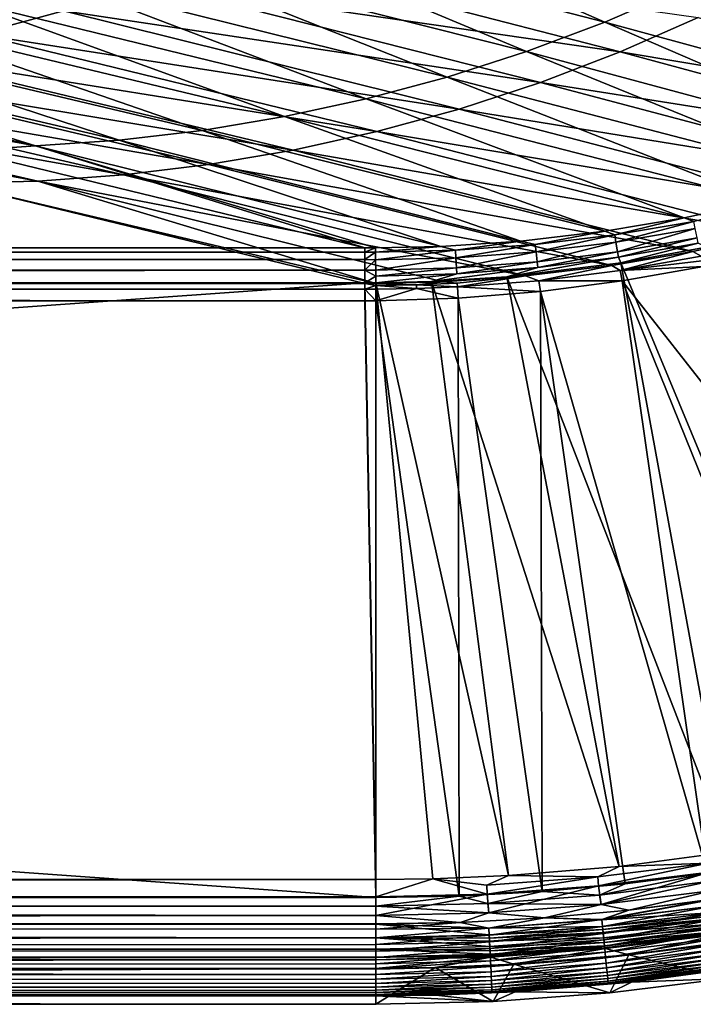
# Model space of a CAD drawing. Header units: metres. Extents: x -900 to 900, y -400 to 400.
# Tile 194 of 253: x 671 to 727, y -400 to -318. Entities that reach past the tile are written whole.
import ezdxf

# ---------------------------------------------------------------- set-up
doc = ezdxf.new("R2010")
doc.units = ezdxf.units.M

msp = doc.modelspace()

# ---------------------------------------------------------------- linework, layer by layer
at = {"layer": 'top'}
for points in [[(719.847168, -318.075867, -85.760254), (694.110901, -306.804657, -139.104965), (687.420471, -309.701965, -139.228302)], [(694.110901, -306.804657, -139.104965), (719.847168, -318.075867, -85.760254), (726.258911, -315.286285, -85.66465)], [(680.597412, -312.260712, -139.353699), (713.311523, -320.540131, -85.858604), (687.420471, -309.701965, -139.228302)], [(687.420471, -309.701965, -139.228302), (713.311523, -320.540131, -85.858604), (719.847168, -318.075867, -85.760254)], [(667.485352, -319.085205, -140.517426), (634.210938, -311.415802, -194.162933), (674.67511, -317.132416, -140.460739)], [(680.597412, -312.260712, -139.353699), (673.657532, -314.478699, -139.480652), (706.667297, -322.67688, -85.959389)], [(706.667297, -322.67688, -85.959389), (713.311523, -320.540131, -85.858604), (680.597412, -312.260712, -139.353699)], [(688.68988, -312.193878, -140.339294), (721.118652, -320.567566, -86.884323), (681.748657, -314.833588, -140.40123)], [(727.63208, -317.7005, -86.848671), (721.118652, -320.567566, -86.884323), (688.68988, -312.193878, -140.339294)], [(726.258911, -315.286285, -85.66465), (758.34906, -324.127136, -32.641979), (732.530701, -312.178955, -85.572021)], [(699.929565, -324.484924, -86.062271), (673.657532, -314.478699, -139.480652), (666.616394, -316.35495, -139.608688)], [(673.657532, -314.478699, -139.480652), (699.929565, -324.484924, -86.062271), (706.667297, -322.67688, -85.959389)], [(681.748657, -314.833588, -140.40123), (714.466125, -323.112854, -86.918434), (674.67511, -317.132416, -140.460739)], [(721.118652, -320.567566, -86.884323), (714.466125, -323.112854, -86.918434), (681.748657, -314.833588, -140.40123)], [(719.847168, -318.075867, -85.760254), (752.055725, -326.844147, -32.741547), (726.258911, -315.286285, -85.66465)], [(752.055725, -326.844147, -32.741547), (758.34906, -324.127136, -32.641979), (726.258911, -315.286285, -85.66465)], [(693.113403, -325.963165, -86.166939), (666.616394, -316.35495, -139.608688), (659.489502, -317.888397, -139.737305)], [(693.113403, -325.963165, -86.166939), (699.929565, -324.484924, -86.062271), (666.616394, -316.35495, -139.608688)], [(674.67511, -317.132416, -140.460739), (707.689819, -325.330414, -86.950745), (667.485352, -319.085205, -140.517426)], [(714.466125, -323.112854, -86.918434), (707.689819, -325.330414, -86.950745), (674.67511, -317.132416, -140.460739)], [(727.63208, -317.7005, -86.848671), (758.970459, -326.893433, -33.791477), (721.118652, -320.567566, -86.884323)], [(686.233521, -327.110565, -86.273018), (659.489502, -317.888397, -139.737305), (652.29187, -319.078217, -139.865952)], [(686.233521, -327.110565, -86.273018), (693.113403, -325.963165, -86.166939), (659.489502, -317.888397, -139.737305)], [(713.311523, -320.540131, -85.858604), (745.678101, -329.235046, -32.847424), (719.847168, -318.075867, -85.760254)], [(745.678101, -329.235046, -32.847424), (752.055725, -326.844147, -32.741547), (719.847168, -318.075867, -85.760254)], [(652.29187, -319.078217, -139.865952), (645.036072, -319.92395, -139.993942), (679.303406, -327.9263, -86.38002)], [(679.303406, -327.9263, -86.38002), (686.233521, -327.110565, -86.273018), (652.29187, -319.078217, -139.865952)], [(667.485352, -319.085205, -140.517426), (700.805603, -327.215088, -86.98098), (660.195801, -320.687622, -140.570892)], [(707.689819, -325.330414, -86.950745), (700.805603, -327.215088, -86.98098), (667.485352, -319.085205, -140.517426)], [(672.33783, -328.409424, -86.48745), (645.036072, -319.92395, -139.993942), (637.736938, -320.424744, -140.120605)], [(645.036072, -319.92395, -139.993942), (672.33783, -328.409424, -86.48745), (679.303406, -327.9263, -86.38002)], [(637.736938, -320.424744, -140.120605), (633.088074, -321.170197, -136.149261), (672.33783, -328.409424, -86.48745)], [(660.195801, -320.687622, -140.570892), (693.829407, -328.762573, -87.008896), (652.82312, -321.936249, -140.620712)], [(700.805603, -327.215088, -86.98098), (693.829407, -328.762573, -87.008896), (660.195801, -320.687622, -140.570892)], [(706.667297, -322.67688, -85.959389), (739.523621, -331.215881, -32.954399), (713.311523, -320.540131, -85.858604)], [(739.523621, -331.215881, -32.954399), (745.678101, -329.235046, -32.847424), (713.311523, -320.540131, -85.858604)], [(721.118652, -320.567566, -86.884323), (753.449768, -329.293701, -33.826668), (714.466125, -323.112854, -86.918434)], [(758.970459, -326.893433, -33.791477), (753.449768, -329.293701, -33.826668), (721.118652, -320.567566, -86.884323)], [(633.088074, -321.170197, -136.149261), (666.448914, -328.81955, -84.922707), (672.33783, -328.409424, -86.48745)], [(652.82312, -321.936249, -140.620712), (686.777405, -329.969299, -87.034225), (645.384155, -322.828461, -140.666473)], [(693.829407, -328.762573, -87.008896), (686.777405, -329.969299, -87.034225), (652.82312, -321.936249, -140.620712)], [(699.929565, -324.484924, -86.062271), (733.009338, -332.978333, -33.072876), (706.667297, -322.67688, -85.959389)], [(733.009338, -332.978333, -33.072876), (739.523621, -331.215881, -32.954399), (706.667297, -322.67688, -85.959389)], [(637.895752, -323.362396, -140.707764), (672.511658, -331.350281, -87.076088), (630.375, -323.537231, -140.744186)], [(672.511658, -331.350281, -87.076088), (665.330933, -331.521484, -87.092094), (630.375, -323.537231, -140.744186)], [(645.384155, -322.828461, -140.666473), (679.666016, -330.832489, -87.056709), (637.895752, -323.362396, -140.707764)], [(679.666016, -330.832489, -87.056709), (672.511658, -331.350281, -87.076088), (637.895752, -323.362396, -140.707764)], [(686.777405, -329.969299, -87.034225), (679.666016, -330.832489, -87.056709), (645.384155, -322.828461, -140.666473)], [(714.466125, -323.112854, -86.918434), (747.035461, -331.744507, -33.869389), (707.689819, -325.330414, -86.950745)], [(753.449768, -329.293701, -33.826668), (747.035461, -331.744507, -33.869389), (714.466125, -323.112854, -86.918434)], [(693.113403, -325.963165, -86.166939), (726.444824, -334.417145, -33.197914), (699.929565, -324.484924, -86.062271)], [(726.444824, -334.417145, -33.197914), (733.009338, -332.978333, -33.072876), (699.929565, -324.484924, -86.062271)], [(686.233521, -327.110565, -86.273018), (719.839905, -335.529449, -33.329662), (693.113403, -325.963165, -86.166939)], [(719.839905, -335.529449, -33.329662), (726.444824, -334.417145, -33.197914), (693.113403, -325.963165, -86.166939)], [(707.689819, -325.330414, -86.950745), (740.528931, -333.8797, -33.914745), (700.805603, -327.215088, -86.98098)], [(747.035461, -331.744507, -33.869389), (740.528931, -333.8797, -33.914745), (707.689819, -325.330414, -86.950745)], [(679.303406, -327.9263, -86.38002), (712.818054, -336.350311, -33.476307), (686.233521, -327.110565, -86.273018)], [(712.818054, -336.350311, -33.476307), (719.839905, -335.529449, -33.329662), (686.233521, -327.110565, -86.273018)], [(700.805603, -327.215088, -86.98098), (733.89978, -335.707611, -33.963078), (693.829407, -328.762573, -87.008896)], [(740.528931, -333.8797, -33.914745), (733.89978, -335.707611, -33.963078), (700.805603, -327.215088, -86.98098)], [(672.33783, -328.409424, -86.48745), (666.448914, -328.81955, -84.922707), (699.821045, -336.912384, -33.767075)], [(672.33783, -328.409424, -86.48745), (706.144104, -336.79245, -33.621861), (679.303406, -327.9263, -86.38002)], [(699.821045, -336.912384, -33.767075), (700.696777, -336.913239, -33.745064), (672.33783, -328.409424, -86.48745)], [(700.696777, -336.913239, -33.745064), (706.144104, -336.79245, -33.621861), (672.33783, -328.409424, -86.48745)], [(706.144104, -336.79245, -33.621861), (712.818054, -336.350311, -33.476307), (679.303406, -327.9263, -86.38002)], [(0.734328, -336.912384, -33.767075), (699.821045, -336.912384, -33.767075), (666.448914, -328.81955, -84.922707)], [(693.829407, -328.762573, -87.008896), (727.185181, -337.212494, -34.014278), (686.777405, -329.969299, -87.034225)], [(733.89978, -335.707611, -33.963078), (727.185181, -337.212494, -34.014278), (693.829407, -328.762573, -87.008896)], [(686.777405, -329.969299, -87.034225), (720.414978, -338.383301, -34.068256), (679.666016, -330.832489, -87.056709)], [(727.185181, -337.212494, -34.014278), (720.414978, -338.383301, -34.068256), (686.777405, -329.969299, -87.034225)], [(679.666016, -330.832489, -87.056709), (713.214722, -339.253937, -34.128269), (672.511658, -331.350281, -87.076088)], [(720.414978, -338.383301, -34.068256), (713.214722, -339.253937, -34.128269), (679.666016, -330.832489, -87.056709)], [(665.330933, -331.521484, -87.092094), (699.821045, -339.873474, -34.248688), (0.734328, -339.873474, -34.248688)], [(665.330933, -331.521484, -87.092094), (672.511658, -331.350281, -87.076088), (700.715576, -339.872284, -34.238636)], [(699.821045, -339.873474, -34.248688), (665.330933, -331.521484, -87.092094), (700.715576, -339.872284, -34.238636)], [(713.214722, -339.253937, -34.128269), (706.342773, -339.732513, -34.187988), (672.511658, -331.350281, -87.076088)], [(672.511658, -331.350281, -87.076088), (706.342773, -339.732513, -34.187988), (700.715576, -339.872284, -34.238636)], [(733.009338, -332.978333, -33.072876), (726.444824, -334.417145, -33.197914), (727.258301, -334.706451, -32.115452)], [(726.444824, -334.417145, -33.197914), (719.839905, -335.529449, -33.329662), (720.671143, -335.829865, -32.199642)], [(726.444824, -334.417145, -33.197914), (720.671143, -335.829865, -32.199642), (727.258301, -334.706451, -32.115452)], [(727.258301, -334.706451, -32.115452), (720.671143, -335.829865, -32.199642), (720.768982, -336.442719, -31.187525)], [(727.258301, -334.706451, -32.115452), (720.768982, -336.442719, -31.187525), (727.384644, -335.309845, -31.147472)], [(719.839905, -335.529449, -33.329662), (712.818054, -336.350311, -33.476307), (714.037231, -336.633423, -32.288315)], [(719.839905, -335.529449, -33.329662), (714.037231, -336.633423, -32.288315), (720.671143, -335.829865, -32.199642)], [(720.671143, -335.829865, -32.199642), (714.037231, -336.633423, -32.288315), (714.105835, -337.253326, -31.229654)], [(720.671143, -335.829865, -32.199642), (714.105835, -337.253326, -31.229654), (720.768982, -336.442719, -31.187525)], [(727.384644, -335.309845, -31.147472), (720.768982, -336.442719, -31.187525), (720.894287, -337.241241, -30.317875)], [(727.384644, -335.309845, -31.147472), (720.894287, -337.241241, -30.317875), (727.545227, -336.083221, -30.314955)], [(727.185181, -337.212494, -34.014278), (733.89978, -335.707611, -33.963078), (727.864624, -337.610382, -32.994537)], [(712.818054, -336.350311, -33.476307), (706.144104, -336.79245, -33.621861), (707.375366, -337.114777, -32.381142)], [(712.818054, -336.350311, -33.476307), (707.375366, -337.114777, -32.381142), (714.037231, -336.633423, -32.288315)], [(714.037231, -336.633423, -32.288315), (707.375366, -337.114777, -32.381142), (707.414307, -337.739258, -31.273716)], [(714.037231, -336.633423, -32.288315), (707.414307, -337.739258, -31.273716), (714.105835, -337.253326, -31.229654)], [(720.768982, -336.442719, -31.187525), (714.105835, -337.253326, -31.229654), (714.19397, -338.075562, -30.320753)], [(720.768982, -336.442719, -31.187525), (714.19397, -338.075562, -30.320753), (720.894287, -337.241241, -30.317875)], [(727.545227, -336.083221, -30.314955), (720.894287, -337.241241, -30.317875), (720.965881, -337.700806, -29.947321)], [(727.545227, -336.083221, -30.314955), (720.965881, -337.700806, -29.947321), (727.636597, -336.525238, -29.95916)], [(727.636597, -336.525238, -29.95916), (720.965881, -337.700806, -29.947321), (721.18103, -338.163605, -29.625343)], [(721.18103, -338.163605, -29.625343), (728.303345, -336.857208, -29.650164), (727.636597, -336.525238, -29.95916)], [(699.821045, -336.912384, -33.767075), (0.734328, -336.912384, -33.767075), (699.821045, -337.267792, -32.492775)], [(0.734328, -336.912384, -33.767075), (0.734328, -337.447784, -32.089329), (699.821045, -337.267792, -32.492775)], [(699.821045, -337.267792, -32.492775), (0.734328, -337.447784, -32.089329), (699.821045, -337.89444, -31.327679)], [(0.734328, -337.447784, -32.089329), (0.734328, -338.448273, -30.640034), (699.821045, -337.89444, -31.327679)], [(699.821045, -336.912384, -33.767075), (699.821045, -337.267792, -32.492775), (700.696777, -336.913239, -33.745064)], [(699.821045, -337.267792, -32.492775), (700.704468, -337.271454, -32.477802), (700.696777, -336.913239, -33.745064)], [(699.821045, -337.267792, -32.492775), (699.821045, -337.89444, -31.327679), (700.704468, -337.271454, -32.477802)], [(699.821045, -337.89444, -31.327679), (700.713562, -337.898163, -31.319576), (700.704468, -337.271454, -32.477802)], [(706.144104, -336.79245, -33.621861), (700.696777, -336.913239, -33.745064), (700.704468, -337.271454, -32.477802)], [(706.144104, -336.79245, -33.621861), (700.704468, -337.271454, -32.477802), (707.375366, -337.114777, -32.381142)], [(707.375366, -337.114777, -32.381142), (700.704468, -337.271454, -32.477802), (700.713562, -337.898163, -31.319576)], [(707.375366, -337.114777, -32.381142), (700.713562, -337.898163, -31.319576), (707.414307, -337.739258, -31.273716)], [(714.105835, -337.253326, -31.229654), (707.414307, -337.739258, -31.273716), (707.463867, -338.583679, -30.323605)], [(714.105835, -337.253326, -31.229654), (707.463867, -338.583679, -30.323605), (714.19397, -338.075562, -30.320753)], [(720.894287, -337.241241, -30.317875), (714.19397, -338.075562, -30.320753), (714.244324, -338.552338, -29.934631)], [(720.894287, -337.241241, -30.317875), (714.244324, -338.552338, -29.934631), (720.965881, -337.700806, -29.947321)], [(720.414978, -338.383301, -34.068256), (727.185181, -337.212494, -34.014278), (721.120056, -338.795776, -33.00267)], [(727.185181, -337.212494, -34.014278), (727.864624, -337.610382, -32.994537), (721.120056, -338.795776, -33.00267)], [(721.18103, -338.163605, -29.625343), (740.790527, -385.311462, -0.803848), (728.303345, -336.857208, -29.650164)], [(699.821045, -337.89444, -31.327679), (0.734328, -338.448273, -30.640034), (699.821045, -338.761719, -30.328711)], [(699.821045, -337.89444, -31.327679), (699.821045, -338.761719, -30.328711), (700.713562, -337.898163, -31.319576)], [(699.821045, -338.761719, -30.328711), (700.723694, -338.763, -30.326458), (700.713562, -337.898163, -31.319576)], [(707.414307, -337.739258, -31.273716), (700.713562, -337.898163, -31.319576), (700.723694, -338.763, -30.326458)], [(707.414307, -337.739258, -31.273716), (700.723694, -338.763, -30.326458), (707.463867, -338.583679, -30.323605)], [(714.19397, -338.075562, -30.320753), (707.463867, -338.583679, -30.323605), (707.492065, -339.077087, -29.921173)], [(714.19397, -338.075562, -30.320753), (707.492065, -339.077087, -29.921173), (714.244324, -338.552338, -29.934631)], [(720.965881, -337.700806, -29.947321), (711.647339, -339.317474, -29.590059), (721.18103, -338.163605, -29.625343)], [(720.965881, -337.700806, -29.947321), (714.244324, -338.552338, -29.934631), (711.647339, -339.317474, -29.590059)], [(711.647339, -339.317474, -29.590059), (730.213135, -387.293213, -0.803848), (721.18103, -338.163605, -29.625343)], [(713.214722, -339.253937, -34.128269), (720.414978, -338.383301, -34.068256), (714.335754, -339.651855, -33.011147)], [(720.414978, -338.383301, -34.068256), (721.120056, -338.795776, -33.00267), (714.335754, -339.651855, -33.011147)], [(721.120056, -338.795776, -33.00267), (727.864624, -337.610382, -32.994537), (727.942444, -337.995453, -32.577766)], [(728.064331, -338.461823, -32.246628), (721.120056, -338.795776, -33.00267), (727.942444, -337.995453, -32.577766)], [(730.213135, -387.293213, -0.803848), (740.790527, -385.311462, -0.803848), (721.18103, -338.163605, -29.625343)], [(0.734328, -338.448273, -30.640034), (0.734328, -339.827301, -29.544678), (699.821045, -338.761719, -30.328711)], [(699.821045, -338.761719, -30.328711), (0.734328, -339.827301, -29.544678), (699.821045, -339.827301, -29.544678)], [(700.723694, -338.763, -30.326458), (699.821045, -338.761719, -30.328711), (700.729004, -339.272034, -29.907219)], [(699.821045, -338.761719, -30.328711), (699.821045, -339.827301, -29.544678), (700.729004, -339.272034, -29.907219)], [(707.463867, -338.583679, -30.323605), (700.723694, -338.763, -30.326458), (700.729004, -339.272034, -29.907219)], [(707.463867, -338.583679, -30.323605), (700.729004, -339.272034, -29.907219), (707.492065, -339.077087, -29.921173)], [(707.492065, -339.077087, -29.921173), (700.729004, -339.272034, -29.907219), (700.734314, -339.824097, -29.546532)], [(707.492065, -339.077087, -29.921173), (700.734314, -339.824097, -29.546532), (705.383179, -339.713257, -29.565502)], [(714.244324, -338.552338, -29.934631), (705.383179, -339.713257, -29.565502), (711.647339, -339.317474, -29.590059)], [(714.244324, -338.552338, -29.934631), (707.492065, -339.077087, -29.921173), (705.383179, -339.713257, -29.565502)], [(714.335754, -339.651855, -33.011147), (721.120056, -338.795776, -33.00267), (721.292175, -339.675354, -32.22316)], [(721.120056, -338.795776, -33.00267), (728.064331, -338.461823, -32.246628), (721.292175, -339.675354, -32.22316)], [(721.292175, -339.675354, -32.22316), (728.064331, -338.461823, -32.246628), (738.483459, -361.563904, -17.935678)], [(0.734328, -339.827301, -29.544678), (0.734328, -389.60788, -0.803848), (699.821045, -339.827301, -29.544678)], [(0.734328, -389.60788, -0.803848), (700.734314, -389.60788, -0.803848), (699.821045, -339.827301, -29.544678)], [(0.734328, -340.140503, -33.411907), (699.821045, -339.873474, -34.248688), (699.821045, -340.363281, -33.032032)], [(0.734328, -340.140503, -33.411907), (0.734328, -339.873474, -34.248688), (699.821045, -339.873474, -34.248688)], [(700.729004, -339.272034, -29.907219), (699.821045, -339.827301, -29.544678), (700.734314, -339.824097, -29.546532)], [(699.821045, -339.827301, -29.544678), (700.734314, -389.60788, -0.803848), (700.734314, -339.824097, -29.546532)], [(700.715576, -339.872284, -34.238636), (700.719421, -340.050903, -33.606735), (699.821045, -339.873474, -34.248688)], [(700.719421, -340.050903, -33.606735), (699.821045, -340.363281, -33.032032), (699.821045, -339.873474, -34.248688)], [(704.114563, -340, -33.589813), (700.715576, -339.872284, -34.238636), (706.342773, -339.732513, -34.187988)], [(700.719421, -340.050903, -33.606735), (700.715576, -339.872284, -34.238636), (704.114563, -340, -33.589813)], [(704.126404, -340.311615, -33.024429), (700.719421, -340.050903, -33.606735), (704.114563, -340, -33.589813)], [(700.734314, -339.824097, -29.546532), (711.798828, -389.283508, -0.803848), (705.383179, -339.713257, -29.565502)], [(700.734314, -389.60788, -0.803848), (705.491638, -389.547943, -0.803848), (700.734314, -339.824097, -29.546532)], [(705.491638, -389.547943, -0.803848), (711.798828, -389.283508, -0.803848), (700.734314, -339.824097, -29.546532)], [(704.114563, -340, -33.589813), (706.342773, -339.732513, -34.187988), (707.511597, -339.865021, -33.573139)], [(707.511597, -339.865021, -33.573139), (707.530701, -340.175476, -33.019932), (704.114563, -340, -33.589813)], [(707.530701, -340.175476, -33.019932), (704.126404, -340.311615, -33.024429), (704.114563, -340, -33.589813)], [(705.383179, -339.713257, -29.565502), (721.030396, -388.514221, -0.803848), (711.647339, -339.317474, -29.590059)], [(711.798828, -389.283508, -0.803848), (721.030396, -388.514221, -0.803848), (705.383179, -339.713257, -29.565502)], [(706.342773, -339.732513, -34.187988), (713.214722, -339.253937, -34.128269), (707.511597, -339.865021, -33.573139)], [(707.511597, -339.865021, -33.573139), (713.214722, -339.253937, -34.128269), (707.530701, -340.175476, -33.019932)], [(713.214722, -339.253937, -34.128269), (714.335754, -339.651855, -33.011147), (707.530701, -340.175476, -33.019932)], [(707.530701, -340.175476, -33.019932), (714.335754, -339.651855, -33.011147), (714.468994, -340.558014, -32.198345)], [(721.030396, -388.514221, -0.803848), (730.213135, -387.293213, -0.803848), (711.647339, -339.317474, -29.590059)], [(714.335754, -339.651855, -33.011147), (721.292175, -339.675354, -32.22316), (714.468994, -340.558014, -32.198345)], [(728.416321, -389.088013, -3.399924), (714.468994, -340.558014, -32.198345), (721.292175, -339.675354, -32.22316)], [(730.794678, -363.176727, -17.935678), (728.416321, -389.088013, -3.399924), (721.292175, -339.675354, -32.22316)], [(730.794678, -363.176727, -17.935678), (721.292175, -339.675354, -32.22316), (738.483459, -361.563904, -17.935678)], [(0.734328, -340.639496, -32.689068), (0.734328, -340.140503, -33.411907), (699.821045, -340.363281, -33.032032)], [(0.734328, -340.639496, -32.689068), (699.821045, -340.363281, -33.032032), (699.821045, -341.327301, -32.142754)], [(0.734328, -341.327301, -32.142754), (0.734328, -340.639496, -32.689068), (699.821045, -341.327301, -32.142754)], [(700.719421, -340.050903, -33.606735), (700.723999, -340.363464, -33.029007), (699.821045, -340.363281, -33.032032)], [(700.723999, -340.363464, -33.029007), (700.734314, -341.324097, -32.144608), (699.821045, -340.363281, -33.032032)], [(699.821045, -340.363281, -33.032032), (700.734314, -341.324097, -32.144608), (699.821045, -341.327301, -32.142754)], [(704.126404, -340.311615, -33.024429), (700.723999, -340.363464, -33.029007), (700.719421, -340.050903, -33.606735)], [(700.734314, -341.324097, -32.144608), (700.723999, -340.363464, -33.029007), (704.126404, -340.311615, -33.024429)], [(707.610962, -341.10791, -32.172169), (700.734314, -341.324097, -32.144608), (704.126404, -340.311615, -33.024429)], [(707.610962, -341.10791, -32.172169), (704.126404, -340.311615, -33.024429), (707.530701, -340.175476, -33.019932)], [(714.468994, -340.558014, -32.198345), (707.610962, -341.10791, -32.172169), (707.530701, -340.175476, -33.019932)], [(714.468994, -340.558014, -32.198345), (714.612244, -390.604828, -3.399924), (707.610962, -341.10791, -32.172169)], [(728.416321, -389.088013, -3.399924), (721.528137, -389.972351, -3.399924), (714.468994, -340.558014, -32.198345)], [(721.528137, -389.972351, -3.399924), (714.612244, -390.604828, -3.399924), (714.468994, -340.558014, -32.198345)], [(700.734314, -391.111328, -3.399924), (0.734328, -341.327301, -32.142754), (699.821045, -341.327301, -32.142754)], [(700.734314, -391.111328, -3.399924), (0.734328, -391.111328, -3.399924), (0.734328, -341.327301, -32.142754)], [(700.734314, -341.324097, -32.144608), (700.734314, -391.111328, -3.399924), (699.821045, -341.327301, -32.142754)], [(707.610962, -341.10791, -32.172169), (707.677917, -390.98468, -3.399924), (700.734314, -341.324097, -32.144608)], [(707.677917, -390.98468, -3.399924), (700.734314, -391.111328, -3.399924), (700.734314, -341.324097, -32.144608)], [(714.612244, -390.604828, -3.399924), (707.677917, -390.98468, -3.399924), (707.610962, -341.10791, -32.172169)], [(730.213135, -387.293213, -0.803848), (721.030396, -388.514221, -0.803848), (728.469055, -388.250153, -0.456723)], [(728.469055, -388.250153, -0.456723), (719.242432, -389.392639, -0.456723), (719.315002, -390.132233, -0.204445)], [(728.469055, -388.250153, -0.456723), (721.030396, -388.514221, -0.803848), (719.242432, -389.392639, -0.456723)], [(728.57782, -388.98526, -0.204445), (728.469055, -388.250153, -0.456723), (719.315002, -390.132233, -0.204445)], [(709.988831, -390.081268, -0.456723), (711.798828, -389.283508, -0.803848), (705.491638, -389.547943, -0.803848)], [(719.242432, -389.392639, -0.456723), (711.798828, -389.283508, -0.803848), (709.988831, -390.081268, -0.456723)], [(721.030396, -388.514221, -0.803848), (711.798828, -389.283508, -0.803848), (719.242432, -389.392639, -0.456723)], [(728.57782, -388.98526, -0.204445), (719.315002, -390.132233, -0.204445), (719.541199, -391.68396)], [(721.528137, -389.972351, -3.399924), (728.416321, -389.088013, -3.399924), (719.390808, -390.904785, -3.101714)], [(719.390808, -390.904785, -3.101714), (728.416321, -389.088013, -3.399924), (728.691406, -389.753143, -3.101714)], [(728.888, -390.531128), (728.57782, -388.98526, -0.204445), (719.541199, -391.68396)], [(700.734314, -391.05304, -0.204963), (700.734314, -389.60788, -0.803848), (0.734328, -390.554504, -0.3623)], [(0.734328, -390.554504, -0.3623), (700.734314, -389.60788, -0.803848), (0.734328, -389.60788, -0.803848)], [(700.734314, -389.60788, -0.803848), (700.734314, -391.05304, -0.204963), (705.491638, -389.547943, -0.803848)], [(700.734314, -391.05304, -0.204963), (710.025085, -390.823547, -0.204445), (705.491638, -389.547943, -0.803848)], [(710.025085, -390.823547, -0.204445), (709.988831, -390.081268, -0.456723), (705.491638, -389.547943, -0.803848)], [(719.242432, -389.392639, -0.456723), (709.988831, -390.081268, -0.456723), (710.025085, -390.823547, -0.204445)], [(719.315002, -390.132233, -0.204445), (719.242432, -389.392639, -0.456723), (710.025085, -390.823547, -0.204445)], [(719.315002, -390.132233, -0.204445), (710.025085, -390.823547, -0.204445), (710.149109, -392.37674)], [(719.541199, -391.68396), (719.315002, -390.132233, -0.204445), (710.149109, -392.37674)], [(714.612244, -390.604828, -3.399924), (721.528137, -389.972351, -3.399924), (719.390808, -390.904785, -3.101714)], [(719.390808, -390.904785, -3.101714), (728.691406, -389.753143, -3.101714), (719.540833, -391.679962, -3)], [(719.540833, -391.679962, -3), (728.691406, -389.753143, -3.101714), (728.887451, -390.527191, -3)], [(0.734328, -391.563354, -0.091617), (700.734314, -391.05304, -0.204963), (0.734328, -390.554504, -0.3623)], [(710.149109, -392.37674), (710.025085, -390.823547, -0.204445), (700.734314, -392.603882)], [(710.025085, -390.823547, -0.204445), (700.734314, -391.05304, -0.204963), (700.734314, -392.603882)], [(707.677917, -390.98468, -3.399924), (714.612244, -390.604828, -3.399924), (710.062988, -391.598938, -3.101714)], [(714.612244, -390.604828, -3.399924), (719.390808, -390.904785, -3.101714), (710.062988, -391.598938, -3.101714)], [(710.062988, -391.598938, -3.101714), (719.390808, -390.904785, -3.101714), (719.540833, -391.679962, -3)], [(728.887451, -390.527191, -3), (721.830383, -392.163574, -3), (719.540833, -391.679962, -3)], [(728.888, -390.531128), (719.541199, -391.68396), (721.828735, -392.148865)], [(728.888, -390.531128), (721.828735, -392.148865), (728.816284, -391.249176)], [(728.887451, -390.527191, -3), (728.818481, -391.263824, -3), (721.830383, -392.163574, -3)], [(700.734314, -392.603882), (700.734314, -391.05304, -0.204963), (0.734328, -391.563354, -0.091617)], [(0.734328, -391.111328, -3.399924), (700.734314, -391.111328, -3.399924), (0.734328, -391.582916, -3.180022)], [(700.734314, -391.111328, -3.399924), (700.734314, -391.831268, -3.101714), (0.734328, -391.582916, -3.180022)], [(0.734328, -392.603882), (700.734314, -392.603882), (0.734328, -391.563354, -0.091617)], [(0.734328, -391.582916, -3.180022), (700.734314, -391.831268, -3.101714), (0.734328, -392.08551, -3.04535)], [(700.734314, -391.111328, -3.399924), (707.677917, -390.98468, -3.399924), (700.734314, -391.831268, -3.101714)], [(707.677917, -390.98468, -3.399924), (710.062988, -391.598938, -3.101714), (700.734314, -391.831268, -3.101714)], [(700.734314, -391.831268, -3.101714), (710.062988, -391.598938, -3.101714), (710.148926, -392.372772, -3)], [(710.062988, -391.598938, -3.101714), (719.540833, -391.679962, -3), (710.148926, -392.372772, -3)], [(719.540833, -391.679962, -3), (714.814087, -392.807129, -3), (710.148926, -392.372772, -3)], [(719.541199, -391.68396), (710.149109, -392.37674), (714.812988, -392.792389)], [(719.541199, -391.68396), (714.812988, -392.792389), (721.828735, -392.148865)], [(721.830383, -392.163574, -3), (714.814087, -392.807129, -3), (719.540833, -391.679962, -3)], [(728.992615, -391.789734, -0.028766), (728.816284, -391.249176), (719.591797, -392.953766, -0.028766)], [(728.816284, -391.249176), (721.828735, -392.148865), (719.591797, -392.953766, -0.028766)], [(719.591797, -392.953766, -0.028766), (719.648315, -393.530151, -0.114353), (728.992615, -391.789734, -0.028766)], [(719.592773, -392.963928, -3.056892), (721.830383, -392.163574, -3), (728.818481, -391.263824, -3)], [(728.818481, -391.263824, -3), (728.99408, -391.799835, -3.056892), (719.592773, -392.963928, -3.056892)], [(719.648315, -393.530151, -0.114353), (729.077332, -392.36264, -0.114353), (728.992615, -391.789734, -0.028766)], [(700.734314, -391.831268, -3.101714), (700.734314, -392.603882, -3), (0.734328, -392.08551, -3.04535)], [(0.734328, -392.08551, -3.04535), (700.734314, -392.603882, -3), (0.734328, -392.603882, -3)], [(700.734314, -392.603882, -3), (700.734314, -393.32251, -3), (0.734328, -392.603882, -3)], [(700.734314, -393.32251, -3), (0.734328, -393.32251, -3), (0.734328, -392.603882, -3)], [(0.734328, -392.603882), (0.734328, -393.307709), (700.734314, -392.603882)], [(0.734328, -393.307709), (700.734314, -393.307709), (700.734314, -392.603882)], [(710.148926, -392.372772, -3), (700.734314, -392.603882, -3), (700.734314, -391.831268, -3.101714)], [(710.148926, -392.372772, -3), (707.778931, -393.193604, -3), (700.734314, -392.603882, -3)], [(710.149109, -392.37674), (700.734314, -392.603882), (707.778381, -393.178833)], [(707.778931, -393.193604, -3), (700.734314, -393.32251, -3), (700.734314, -392.603882, -3)], [(700.734314, -392.603882), (700.734314, -393.307709), (707.778381, -393.178833)], [(710.149109, -392.37674), (707.778381, -393.178833), (714.812988, -392.792389)], [(714.814087, -392.807129, -3), (707.778931, -393.193604, -3), (710.148926, -392.372772, -3)], [(719.591797, -392.953766, -0.028766), (721.828735, -392.148865), (714.812988, -392.792389)], [(714.814087, -392.807129, -3), (721.830383, -392.163574, -3), (719.592773, -392.963928, -3.056892)], [(728.99408, -391.799835, -3.056892), (729.075806, -392.352112, -3.22474), (719.592773, -392.963928, -3.056892)], [(729.075806, -392.352112, -3.22474), (719.647278, -393.519562, -3.22474), (719.592773, -392.963928, -3.056892)], [(729.075806, -392.352112, -3.22474), (729.11438, -392.613129, -3.348771), (719.647278, -393.519562, -3.22474)], [(719.648315, -393.530151, -0.114353), (719.703918, -394.09671, -0.255695), (729.077332, -392.36264, -0.114353)], [(719.703918, -394.09671, -0.255695), (729.160645, -392.925751, -0.255695), (729.077332, -392.36264, -0.114353)], [(700.734314, -393.307709), (0.734328, -393.307709), (700.734314, -393.754425, -0.016652)], [(0.734328, -393.307709), (700.734314, -394.469604, -0.113575), (700.734314, -393.754425, -0.016652)], [(0.734328, -393.307709), (0.734328, -395.151855, -0.290434), (700.734314, -394.469604, -0.113575)], [(700.734314, -393.32251, -3), (700.734314, -394.458832, -3.22474), (0.734328, -393.32251, -3)], [(700.734314, -394.458832, -3.22474), (0.734328, -394.807526, -3.395593), (0.734328, -393.32251, -3)], [(710.163513, -393.655396, -0.028766), (707.778381, -393.178833), (700.734314, -393.754425, -0.016652)], [(707.778381, -393.178833), (700.734314, -393.307709), (700.734314, -393.754425, -0.016652)], [(700.734314, -393.32251, -3), (707.778931, -393.193604, -3), (710.164001, -393.665619, -3.056892)], [(710.164001, -393.665619, -3.056892), (710.191223, -394.223267, -3.22474), (700.734314, -393.32251, -3)], [(710.191223, -394.223267, -3.22474), (700.734314, -394.458832, -3.22474), (700.734314, -393.32251, -3)], [(714.812988, -392.792389), (707.778381, -393.178833), (710.163513, -393.655396, -0.028766)], [(707.778931, -393.193604, -3), (714.814087, -392.807129, -3), (710.164001, -393.665619, -3.056892)], [(719.591797, -392.953766, -0.028766), (714.812988, -392.792389), (710.163513, -393.655396, -0.028766)], [(710.163513, -393.655396, -0.028766), (710.191772, -394.233887, -0.114353), (719.591797, -392.953766, -0.028766)], [(710.164001, -393.665619, -3.056892), (714.814087, -392.807129, -3), (719.592773, -392.963928, -3.056892)], [(719.592773, -392.963928, -3.056892), (719.647278, -393.519562, -3.22474), (710.164001, -393.665619, -3.056892)], [(710.191772, -394.233887, -0.114353), (719.648315, -393.530151, -0.114353), (719.591797, -392.953766, -0.028766)], [(729.11438, -392.613129, -3.348771), (719.673096, -393.782166, -3.348771), (719.647278, -393.519562, -3.22474)], [(729.11438, -392.613129, -3.348771), (729.151001, -392.860687, -3.497899), (719.673096, -393.782166, -3.348771)], [(729.151001, -392.860687, -3.497899), (719.69751, -394.03125, -3.497899), (719.673096, -393.782166, -3.348771)], [(729.151001, -392.860687, -3.497899), (729.21698, -393.306824, -3.865118), (719.69751, -394.03125, -3.497899)], [(729.21698, -393.306824, -3.865118), (719.741516, -394.480103, -3.865118), (719.69751, -394.03125, -3.497899)], [(719.703918, -394.09671, -0.255695), (719.757935, -394.646973, -0.451727), (729.160645, -392.925751, -0.255695)], [(729.21698, -393.306824, -3.865118), (729.271301, -393.67395, -4.312942), (719.741516, -394.480103, -3.865118)], [(719.757935, -394.646973, -0.451727), (729.241516, -393.472687, -0.451727), (729.160645, -392.925751, -0.255695)], [(700.734314, -393.754425, -0.016652), (700.734314, -394.469604, -0.113575), (710.163513, -393.655396, -0.028766)], [(700.734314, -394.469604, -0.113575), (710.191772, -394.233887, -0.114353), (710.163513, -393.655396, -0.028766)], [(710.191223, -394.223267, -3.22474), (710.204102, -394.486847, -3.348771), (700.734314, -394.458832, -3.22474)], [(700.734314, -394.469604, -0.113575), (700.734314, -395.03891, -0.255184), (710.191772, -394.233887, -0.114353)], [(700.734314, -395.03891, -0.255184), (710.219543, -394.802521, -0.255695), (710.191772, -394.233887, -0.114353)], [(719.647278, -393.519562, -3.22474), (710.191223, -394.223267, -3.22474), (710.164001, -393.665619, -3.056892)], [(719.647278, -393.519562, -3.22474), (719.673096, -393.782166, -3.348771), (710.191223, -394.223267, -3.22474)], [(719.673096, -393.782166, -3.348771), (710.204102, -394.486847, -3.348771), (710.191223, -394.223267, -3.22474)], [(710.191772, -394.233887, -0.114353), (710.219543, -394.802521, -0.255695), (719.648315, -393.530151, -0.114353)], [(719.673096, -393.782166, -3.348771), (719.69751, -394.03125, -3.497899), (710.204102, -394.486847, -3.348771)], [(719.69751, -394.03125, -3.497899), (710.21637, -394.736816, -3.497899), (710.204102, -394.486847, -3.348771)], [(719.69751, -394.03125, -3.497899), (719.741516, -394.480103, -3.865118), (710.21637, -394.736816, -3.497899)], [(710.219543, -394.802521, -0.255695), (719.703918, -394.09671, -0.255695), (719.648315, -393.530151, -0.114353)], [(710.219543, -394.802521, -0.255695), (710.246521, -395.354797, -0.451727), (719.703918, -394.09671, -0.255695)], [(710.246521, -395.354797, -0.451727), (719.757935, -394.646973, -0.451727), (719.703918, -394.09671, -0.255695)], [(719.741516, -394.480103, -3.865118), (729.271301, -393.67395, -4.312942), (719.777771, -394.849457, -4.312942)], [(719.757935, -394.646973, -0.451727), (719.809692, -395.174805, -0.70103), (729.241516, -393.472687, -0.451727)], [(719.777771, -394.849457, -4.312942), (729.271301, -393.67395, -4.312942), (729.31189, -393.948547, -4.82471)], [(729.31189, -393.948547, -4.82471), (719.804871, -395.125732, -4.82471), (719.777771, -394.849457, -4.312942)], [(729.337158, -394.119385, -5.381563), (719.804871, -395.125732, -4.82471), (729.31189, -393.948547, -4.82471)], [(729.337158, -394.119385, -5.381563), (719.821716, -395.297607, -5.381563), (719.804871, -395.125732, -4.82471)], [(719.809692, -395.174805, -0.70103), (729.319092, -393.997314, -0.70103), (729.241516, -393.472687, -0.451727)], [(719.809692, -395.174805, -0.70103), (719.858826, -395.675446, -1.000777), (729.319092, -393.997314, -0.70103)], [(729.430847, -394.190674, -5.959025), (719.821716, -395.297607, -5.381563), (729.337158, -394.119385, -5.381563)], [(729.430847, -394.190674, -5.959025), (719.90387, -395.365723, -5.959025), (719.821716, -395.297607, -5.381563)], [(719.858826, -395.675446, -1.000777), (729.3927, -394.494934, -1.000777), (729.319092, -393.997314, -0.70103)], [(719.90387, -395.365723, -5.959025), (729.430847, -394.190674, -5.959025), (721.827332, -395.878052, -87)], [(721.827332, -395.878052, -87), (729.430847, -394.190674, -5.959025), (731.373291, -394.608612, -87)], [(700.734314, -394.458832, -3.22474), (700.734314, -395.424042, -3.865118), (0.734328, -394.807526, -3.395593)], [(0.734328, -395.151855, -0.290434), (700.734314, -395.03891, -0.255184), (700.734314, -394.469604, -0.113575)], [(700.734314, -395.424042, -3.865118), (0.734328, -395.898926, -4.477523), (0.734328, -394.807526, -3.395593)], [(0.734328, -395.151855, -0.290434), (700.734314, -395.591583, -0.451673), (700.734314, -395.03891, -0.255184)], [(710.204102, -394.486847, -3.348771), (710.21637, -394.736816, -3.497899), (700.734314, -394.458832, -3.22474)], [(700.734314, -394.458832, -3.22474), (710.21637, -394.736816, -3.497899), (710.238342, -395.187317, -3.865118)], [(710.238342, -395.187317, -3.865118), (700.734314, -395.424042, -3.865118), (700.734314, -394.458832, -3.22474)], [(700.734314, -395.03891, -0.255184), (700.734314, -395.591583, -0.451673), (710.219543, -394.802521, -0.255695)], [(700.734314, -395.591583, -0.451673), (710.246521, -395.354797, -0.451727), (710.219543, -394.802521, -0.255695)], [(710.21637, -394.736816, -3.497899), (719.741516, -394.480103, -3.865118), (710.238342, -395.187317, -3.865118)], [(710.238342, -395.187317, -3.865118), (719.741516, -394.480103, -3.865118), (719.777771, -394.849457, -4.312942)], [(719.777771, -394.849457, -4.312942), (710.25647, -395.558014, -4.312942), (710.238342, -395.187317, -3.865118)], [(710.246521, -395.354797, -0.451727), (710.272461, -395.884521, -0.70103), (719.757935, -394.646973, -0.451727)], [(719.804871, -395.125732, -4.82471), (710.25647, -395.558014, -4.312942), (719.777771, -394.849457, -4.312942)], [(710.272461, -395.884521, -0.70103), (719.809692, -395.174805, -0.70103), (719.757935, -394.646973, -0.451727)], [(719.858826, -395.675446, -1.000777), (719.904846, -396.144531, -1.34779), (729.3927, -394.494934, -1.000777)], [(719.904846, -396.144531, -1.34779), (729.46167, -394.961182, -1.34779), (729.3927, -394.494934, -1.000777)], [(719.904846, -396.144531, -1.34779), (719.947327, -396.577637, -1.738888), (729.46167, -394.961182, -1.34779)], [(719.947327, -396.577637, -1.738888), (729.52533, -395.391663, -1.738888), (729.46167, -394.961182, -1.34779)], [(729.974854, -397.85791, -87), (721.827332, -395.878052, -87), (731.373291, -394.608612, -87)], [(0.734328, -396.817444, -1.133617), (700.734314, -396.12207, -0.701), (0.734328, -395.151855, -0.290434)], [(700.734314, -396.12207, -0.701), (700.734314, -395.591583, -0.451673), (0.734328, -395.151855, -0.290434)], [(700.734314, -395.424042, -3.865118), (700.734314, -396.072815, -4.82471), (0.734328, -395.898926, -4.477523)], [(710.25647, -395.558014, -4.312942), (700.734314, -395.424042, -3.865118), (710.238342, -395.187317, -3.865118)], [(700.734314, -395.591583, -0.451673), (700.734314, -396.12207, -0.701), (710.246521, -395.354797, -0.451727)], [(700.734314, -396.12207, -0.701), (710.272461, -395.884521, -0.70103), (710.246521, -395.354797, -0.451727)], [(710.27002, -395.835297, -4.82471), (700.734314, -395.424042, -3.865118), (710.25647, -395.558014, -4.312942)], [(710.27002, -395.835297, -4.82471), (700.734314, -396.072815, -4.82471), (700.734314, -395.424042, -3.865118)], [(710.278442, -396.007813, -5.381563), (700.734314, -396.072815, -4.82471), (710.27002, -395.835297, -4.82471)], [(700.734314, -396.12207, -0.701), (700.734314, -396.625275, -1.000623), (710.272461, -395.884521, -0.70103)], [(700.734314, -396.625275, -1.000623), (710.296997, -396.387024, -1.000777), (710.272461, -395.884521, -0.70103)], [(719.804871, -395.125732, -4.82471), (710.27002, -395.835297, -4.82471), (710.25647, -395.558014, -4.312942)], [(719.821716, -395.297607, -5.381563), (710.27002, -395.835297, -4.82471), (719.804871, -395.125732, -4.82471)], [(719.821716, -395.297607, -5.381563), (710.278442, -396.007813, -5.381563), (710.27002, -395.835297, -4.82471)], [(710.272461, -395.884521, -0.70103), (710.296997, -396.387024, -1.000777), (719.809692, -395.174805, -0.70103)], [(719.90387, -395.365723, -5.959025), (710.278442, -396.007813, -5.381563), (719.821716, -395.297607, -5.381563)], [(719.90387, -395.365723, -5.959025), (710.330627, -396.071899, -5.959025), (710.278442, -396.007813, -5.381563)], [(710.296997, -396.387024, -1.000777), (719.858826, -395.675446, -1.000777), (719.809692, -395.174805, -0.70103)], [(710.296997, -396.387024, -1.000777), (710.320007, -396.857819, -1.34779), (719.858826, -395.675446, -1.000777)], [(710.320007, -396.857819, -1.34779), (719.904846, -396.144531, -1.34779), (719.858826, -395.675446, -1.000777)], [(710.330627, -396.071899, -5.959025), (719.90387, -395.365723, -5.959025), (712.23053, -396.677734, -87)], [(712.23053, -396.677734, -87), (719.90387, -395.365723, -5.959025), (721.827332, -395.878052, -87)], [(720.267212, -399.055206, -87), (712.23053, -396.677734, -87), (721.827332, -395.878052, -87)], [(719.947327, -396.577637, -1.738888), (719.98584, -396.970612, -2.170691), (729.52533, -395.391663, -1.738888)], [(719.98584, -396.970612, -2.170691), (729.58313, -395.782257, -2.170691), (729.52533, -395.391663, -1.738888)], [(719.98584, -396.970612, -2.170691), (720.020142, -397.320038, -2.639013), (729.58313, -395.782257, -2.170691)], [(720.020142, -397.320038, -2.639013), (729.63446, -396.129547, -2.639013), (729.58313, -395.782257, -2.170691)], [(729.974854, -397.85791, -87), (720.267212, -399.055206, -87), (721.827332, -395.878052, -87)], [(700.734314, -396.072815, -4.82471), (0.734328, -396.307465, -5.959025), (0.734328, -395.898926, -4.477523)], [(700.734314, -396.072815, -4.82471), (700.734314, -396.307465, -5.959025), (0.734328, -396.307465, -5.959025)], [(700.734314, -396.625275, -1.000623), (700.734314, -396.12207, -0.701), (0.734328, -396.817444, -1.133617)], [(700.734314, -397.014709, -87), (0.734328, -397.014709, -87), (700.734314, -396.307465, -5.959025)], [(0.734328, -397.014709, -87), (0.734328, -396.307465, -5.959025), (700.734314, -396.307465, -5.959025)], [(700.734314, -397.096649, -1.347691), (700.734314, -396.625275, -1.000623), (0.734328, -396.817444, -1.133617)], [(710.330627, -396.071899, -5.959025), (700.734314, -396.307465, -5.959025), (710.278442, -396.007813, -5.381563)], [(710.278442, -396.007813, -5.381563), (700.734314, -396.307465, -5.959025), (700.734314, -396.072815, -4.82471)], [(705.677246, -396.952454, -87), (700.734314, -397.014709, -87), (710.330627, -396.071899, -5.959025)], [(700.734314, -397.014709, -87), (700.734314, -396.307465, -5.959025), (710.330627, -396.071899, -5.959025)], [(700.734314, -396.625275, -1.000623), (700.734314, -397.096649, -1.347691), (710.296997, -396.387024, -1.000777)], [(700.734314, -397.096649, -1.347691), (710.320007, -396.857819, -1.34779), (710.296997, -396.387024, -1.000777)], [(705.677246, -396.952454, -87), (710.330627, -396.071899, -5.959025), (712.23053, -396.677734, -87)], [(710.512573, -399.77478, -87), (705.677246, -396.952454, -87), (712.23053, -396.677734, -87)], [(710.320007, -396.857819, -1.34779), (710.341248, -397.292511, -1.738888), (719.904846, -396.144531, -1.34779)], [(710.341248, -397.292511, -1.738888), (719.947327, -396.577637, -1.738888), (719.904846, -396.144531, -1.34779)], [(710.341248, -397.292511, -1.738888), (710.360535, -397.68692, -2.170691), (719.947327, -396.577637, -1.738888)], [(710.360535, -397.68692, -2.170691), (719.98584, -396.970612, -2.170691), (719.947327, -396.577637, -1.738888)], [(720.267212, -399.055206, -87), (710.512573, -399.77478, -87), (712.23053, -396.677734, -87)], [(720.020142, -397.320038, -2.639013), (720.049805, -397.622681, -3.139467), (729.63446, -396.129547, -2.639013)], [(720.049805, -397.622681, -3.139467), (729.678955, -396.430359, -3.139467), (729.63446, -396.129547, -2.639013)], [(720.049805, -397.622681, -3.139467), (720.074646, -397.875366, -3.667668), (729.678955, -396.430359, -3.139467)], [(720.074646, -397.875366, -3.667668), (729.716125, -396.681519, -3.667668), (729.678955, -396.430359, -3.139467)], [(720.074646, -397.875366, -3.667668), (720.094238, -398.075256, -4.218875), (729.716125, -396.681519, -3.667668)], [(720.094238, -398.075256, -4.218875), (729.745544, -396.880188, -4.218875), (729.716125, -396.681519, -3.667668)], [(700.734314, -397.096649, -1.347691), (0.734328, -396.817444, -1.133617), (700.734314, -397.531799, -1.738888)], [(0.734328, -396.817444, -1.133617), (0.734328, -398.14328, -2.447921), (700.734314, -397.531799, -1.738888)], [(700.734314, -400.014801, -87), (0.734328, -400.014801, -87), (700.734314, -397.014709, -87)], [(0.734328, -400.014801, -87), (0.734328, -397.014709, -87), (700.734314, -397.014709, -87)], [(700.734314, -397.531799, -1.738888), (0.734328, -398.14328, -2.447921), (700.734314, -397.926758, -2.170612)], [(700.734314, -397.096649, -1.347691), (700.734314, -397.531799, -1.738888), (710.320007, -396.857819, -1.34779)], [(700.734314, -397.531799, -1.738888), (710.341248, -397.292511, -1.738888), (710.320007, -396.857819, -1.34779)], [(710.512573, -399.77478, -87), (700.734314, -400.014801, -87), (705.677246, -396.952454, -87)], [(700.734314, -400.014801, -87), (700.734314, -397.014709, -87), (705.677246, -396.952454, -87)], [(700.734314, -397.531799, -1.738888), (700.734314, -397.926758, -2.170612), (710.341248, -397.292511, -1.738888)], [(700.734314, -397.926758, -2.170612), (710.360535, -397.68692, -2.170691), (710.341248, -397.292511, -1.738888)], [(710.360535, -397.68692, -2.170691), (710.377686, -398.037598, -2.639013), (719.98584, -396.970612, -2.170691)], [(710.377686, -398.037598, -2.639013), (720.020142, -397.320038, -2.639013), (719.98584, -396.970612, -2.170691)], [(710.377686, -398.037598, -2.639013), (710.392517, -398.34137, -3.139467), (720.020142, -397.320038, -2.639013)], [(710.392517, -398.34137, -3.139467), (720.049805, -397.622681, -3.139467), (720.020142, -397.320038, -2.639013)], [(720.094238, -398.075256, -4.218875), (720.108521, -398.220825, -4.786941), (729.745544, -396.880188, -4.218875)], [(720.108521, -398.220825, -4.786941), (729.766907, -397.024902, -4.786941), (729.745544, -396.880188, -4.218875)], [(720.108521, -398.220825, -4.786941), (720.117371, -398.311035, -5.365363), (729.766907, -397.024902, -4.786941)], [(720.117371, -398.311035, -5.365363), (729.780151, -397.114563, -5.365363), (729.766907, -397.024902, -4.786941)], [(722.073975, -398.157501, -5.947641), (729.780151, -397.114563, -5.365363), (720.117371, -398.311035, -5.365363)], [(722.073975, -398.157501, -5.947641), (729.974854, -397.85791, -87), (731.732422, -396.873077, -5.947641)], [(722.073975, -398.157501, -5.947641), (731.732422, -396.873077, -5.947641), (729.780151, -397.114563, -5.365363)], [(0.734328, -398.14328, -2.447921), (700.734314, -398.277954, -2.638935), (700.734314, -397.926758, -2.170612)], [(700.734314, -398.277954, -2.638935), (0.734328, -398.14328, -2.447921), (700.734314, -398.58194, -3.139509)], [(0.734328, -398.14328, -2.447921), (0.734328, -399.000946, -4.106106), (700.734314, -398.58194, -3.139509)], [(700.734314, -397.926758, -2.170612), (700.734314, -398.277954, -2.638935), (710.360535, -397.68692, -2.170691)], [(700.734314, -398.277954, -2.638935), (710.377686, -398.037598, -2.639013), (710.360535, -397.68692, -2.170691)], [(700.734314, -398.277954, -2.638935), (700.734314, -398.58194, -3.139509), (710.377686, -398.037598, -2.639013)], [(700.734314, -398.58194, -3.139509), (710.392517, -398.34137, -3.139467), (710.377686, -398.037598, -2.639013)], [(700.734314, -398.58194, -3.139509), (700.734314, -398.835876, -3.667798), (710.392517, -398.34137, -3.139467)], [(700.734314, -398.835876, -3.667798), (710.404907, -398.594971, -3.667668), (710.392517, -398.34137, -3.139467)], [(710.392517, -398.34137, -3.139467), (710.404907, -398.594971, -3.667668), (720.049805, -397.622681, -3.139467)], [(710.404907, -398.594971, -3.667668), (720.074646, -397.875366, -3.667668), (720.049805, -397.622681, -3.139467)], [(710.404907, -398.594971, -3.667668), (710.414734, -398.795563, -4.218875), (720.074646, -397.875366, -3.667668)], [(710.414734, -398.795563, -4.218875), (720.094238, -398.075256, -4.218875), (720.074646, -397.875366, -3.667668)], [(710.414734, -398.795563, -4.218875), (710.421875, -398.941711, -4.786941), (720.094238, -398.075256, -4.218875)], [(710.421875, -398.941711, -4.786941), (720.108521, -398.220825, -4.786941), (720.094238, -398.075256, -4.218875)], [(710.421875, -398.941711, -4.786941), (710.42627, -399.032227, -5.365363), (720.108521, -398.220825, -4.786941)], [(710.42627, -399.032227, -5.365363), (720.117371, -398.311035, -5.365363), (720.108521, -398.220825, -4.786941)], [(712.364197, -398.966614, -5.947641), (720.117371, -398.311035, -5.365363), (710.42627, -399.032227, -5.365363)], [(712.364197, -398.966614, -5.947641), (720.267212, -399.055206, -87), (722.073975, -398.157501, -5.947641)], [(712.364197, -398.966614, -5.947641), (722.073975, -398.157501, -5.947641), (720.117371, -398.311035, -5.365363)], [(720.267212, -399.055206, -87), (729.974854, -397.85791, -87), (722.073975, -398.157501, -5.947641)], [(700.734314, -398.58194, -3.139509), (0.734328, -399.000946, -4.106106), (700.734314, -398.835876, -3.667798)], [(0.734328, -399.000946, -4.106106), (700.734314, -399.037201, -4.218722), (700.734314, -398.835876, -3.667798)], [(700.734314, -399.037201, -4.218722), (0.734328, -399.000946, -4.106106), (700.734314, -399.183777, -4.78678)], [(0.734328, -399.000946, -4.106106), (0.734328, -399.307465, -5.947641), (700.734314, -399.183777, -4.78678)], [(700.734314, -398.835876, -3.667798), (700.734314, -399.037201, -4.218722), (710.404907, -398.594971, -3.667668)], [(700.734314, -399.037201, -4.218722), (710.414734, -398.795563, -4.218875), (710.404907, -398.594971, -3.667668)], [(700.734314, -399.037201, -4.218722), (700.734314, -399.183777, -4.78678), (710.414734, -398.795563, -4.218875)], [(700.734314, -399.183777, -4.78678), (710.421875, -398.941711, -4.786941), (710.414734, -398.795563, -4.218875)], [(700.734314, -399.183777, -4.78678), (700.734314, -399.286926, -5.501097), (710.421875, -398.941711, -4.786941)], [(700.734314, -399.286926, -5.501097), (710.42627, -399.032227, -5.365363), (710.421875, -398.941711, -4.786941)], [(705.734741, -399.244507, -5.947641), (710.42627, -399.032227, -5.365363), (700.734314, -399.286926, -5.501097)], [(705.734741, -399.244507, -5.947641), (710.512573, -399.77478, -87), (712.364197, -398.966614, -5.947641)], [(705.734741, -399.244507, -5.947641), (712.364197, -398.966614, -5.947641), (710.42627, -399.032227, -5.365363)], [(710.512573, -399.77478, -87), (720.267212, -399.055206, -87), (712.364197, -398.966614, -5.947641)], [(700.734314, -399.183777, -4.78678), (0.734328, -399.307465, -5.947641), (700.734314, -399.286926, -5.501097)], [(0.734328, -399.307465, -5.947641), (700.734314, -399.307465, -5.947641), (700.734314, -399.286926, -5.501097)], [(0.734328, -400.014801, -87), (700.734314, -400.014801, -87), (0.734328, -399.307465, -5.947641)], [(700.734314, -400.014801, -87), (700.734314, -399.307465, -5.947641), (0.734328, -399.307465, -5.947641)], [(705.734741, -399.244507, -5.947641), (700.734314, -399.307465, -5.947641), (710.512573, -399.77478, -87)], [(700.734314, -399.307465, -5.947641), (705.734741, -399.244507, -5.947641), (700.734314, -399.286926, -5.501097)], [(700.734314, -399.307465, -5.947641), (700.734314, -400.014801, -87), (710.512573, -399.77478, -87)]]:
    msp.add_3dface(points, dxfattribs=at)

doc.saveas('drawing.dxf')
